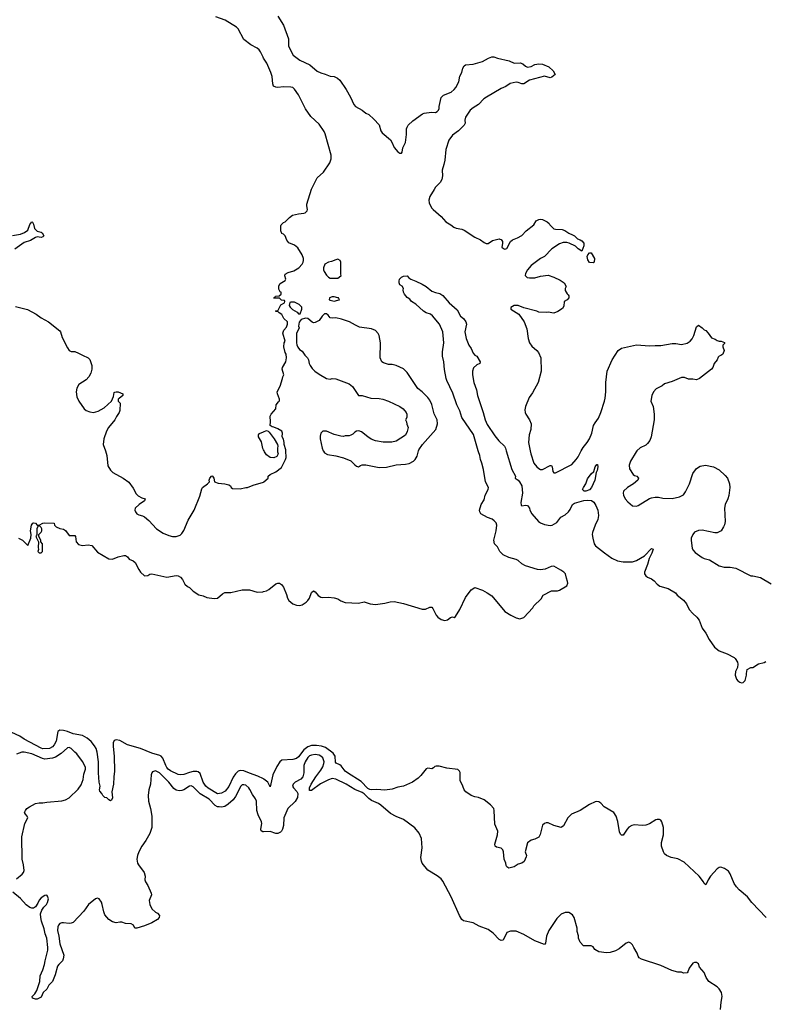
# Model space of a CAD drawing. Header units: inches. Extents: x 2220522 to 2384314, y 721474 to 893490.
# Tile 88 of 256: x 2297402 to 2305343, y 794105 to 804594. Entities that reach past the tile are written whole.
import ezdxf

# ---------------------------------------------------------------- set-up
doc = ezdxf.new("R2010")
doc.units = ezdxf.units.IN
doc.header["$MEASUREMENT"] = 0
for name, color, linetype in [('C2799', 7, 'Continuous'), ('C2890', 7, 'Continuous'), ('C3709', 7, 'Continuous'), ('C3800', 7, 'Continuous')]:
    doc.layers.add(name, color=color, linetype=linetype)

msp = doc.modelspace()

# ---------------------------------------------------------------- linework, layer by layer
at = {"layer": 'C2799', "color": 5}
for points, elevation in [([(2298315, 800000), (2298330, 799950), (2298341, 799841), (2298370, 799795), (2298394, 799770), (2298504, 799710), (2298566, 799666), (2298610, 799604), (2298644, 799544), (2298663, 799523), (2298702, 799502), (2298739, 799490), (2298732, 799470), (2298675, 799430), (2298632, 799390), (2298629, 799369), (2298635, 799350), (2298650, 799331), (2298670, 799318), (2298710, 799308), (2298730, 799298), (2298778, 799258), (2298859, 799170), (2298930, 799124), (2298990, 799098), (2299030, 799089), (2299070, 799089), (2299110, 799102), (2299130, 799120), (2299150, 799151), (2299196, 799264), (2299262, 799370), (2299322, 799518), (2299342, 799598), (2299350, 799611), (2299404, 799650), (2299422, 799670), (2299419, 799690), (2299426, 799710), (2299447, 799733), (2299456, 799730), (2299470, 799710), (2299478, 799670), (2299515, 799655), (2299588, 799648), (2299630, 799639), (2299646, 799630), (2299656, 799610), (2299670, 799599), (2299750, 799596), (2299810, 799611), (2299830, 799611), (2299890, 799636), (2300000, 799669)], 180), ([(2297390, 799072), (2297431, 799051), (2297490, 798994), (2297522, 799070), (2297524, 799110), (2297519, 799150), (2297529, 799210), (2297542, 799230), (2297550, 799235), (2297570, 799231), (2297590, 799211), (2297610, 799211), (2297648, 799230), (2297670, 799234), (2297770, 799230), (2297774, 799210), (2297792, 799192), (2297830, 799172), (2297870, 799165), (2297890, 799151), (2297930, 799098), (2297990, 799098), (2297996, 799090), (2298003, 799030), (2298030, 799004), (2298070, 798993), (2298130, 798999), (2298170, 798991), (2298230, 798923), (2298351, 798851), (2298390, 798846), (2298451, 798871), (2298510, 798886), (2298530, 798885), (2298550, 798871), (2298567, 798847), (2298610, 798828), (2298632, 798812), (2298670, 798736), (2298689, 798709), (2298730, 798671), (2298766, 798674), (2298790, 798687), (2298810, 798691), (2298970, 798654), (2299070, 798673), (2299091, 798671), (2299115, 798655), (2299135, 798630), (2299160, 798580), (2299190, 798556), (2299210, 798546), (2299248, 798508), (2299310, 798467), (2299355, 798455), (2299397, 798437), (2299472, 798428), (2299509, 798431), (2299562, 798478), (2299588, 798492), (2299650, 798491), (2299770, 798521), (2299850, 798521), (2299930, 798495), (2299990, 798499), (2300000, 798502)], 160), ([(2300000, 796506), (2299937, 796537), (2299850, 796566), (2299790, 796592), (2299750, 796596), (2299730, 796590), (2299699, 796561), (2299675, 796525), (2299630, 796427), (2299590, 796375), (2299550, 796355), (2299510, 796348), (2299410, 796406), (2299383, 796430), (2299355, 796470), (2299323, 796563), (2299303, 796583), (2299287, 796587), (2299250, 796586), (2299210, 796576), (2299150, 796553), (2299110, 796549), (2299090, 796554), (2299010, 796593), (2298985, 796610), (2298968, 796628), (2298957, 796650), (2298927, 796727), (2298910, 796747), (2298895, 796755), (2298810, 796779), (2298690, 796829), (2298549, 796869), (2298470, 796916), (2298430, 796924), (2298410, 796916), (2298397, 796890), (2298397, 796850), (2298410, 796750), (2298413, 796590), (2298405, 796530), (2298402, 796450), (2298385, 796370), (2298390, 796306), (2298380, 796280), (2298370, 796274), (2298350, 796285), (2298330, 796304), (2298308, 796310), (2298289, 796329), (2298278, 796350), (2298256, 796376), (2298253, 796390), (2298258, 796430), (2298248, 796470), (2298242, 796570), (2298243, 796690), (2298228, 796790), (2298215, 796830), (2298199, 796859), (2298164, 796904), (2298121, 796941), (2298070, 796969), (2297970, 796988), (2297912, 797012), (2297870, 797023), (2297830, 797027), (2297809, 797010), (2297791, 796910), (2297770, 796868), (2297750, 796847), (2297719, 796830), (2297650, 796828), (2297630, 796833), (2297450, 796928), (2297403, 796963), (2297319, 796999)], 160), ([(2297370, 795442), (2297430, 795490), (2297444, 795510), (2297449, 795530), (2297442, 795590), (2297429, 795650), (2297426, 795890), (2297457, 796030), (2297488, 796090), (2297482, 796110), (2297463, 796130), (2297455, 796150), (2297464, 796170), (2297479, 796190), (2297505, 796210), (2297570, 796245), (2297610, 796253), (2297650, 796250), (2297690, 796259), (2297850, 796274), (2297890, 796284), (2297930, 796306), (2298024, 796396), (2298056, 796444), (2298079, 796501), (2298084, 796556), (2298104, 796610), (2298104, 796630), (2298072, 796692), (2298012, 796772), (2297989, 796790), (2297951, 796831), (2297930, 796841), (2297910, 796839), (2297844, 796776), (2297782, 796738), (2297750, 796727), (2297670, 796718), (2297645, 796725), (2297530, 796774), (2297450, 796790), (2297425, 796790), (2297369, 796771)], 180), ([(2300000, 795942), (2299990, 795941), (2299974, 795954), (2299970, 795970), (2299980, 796030), (2299976, 796050), (2299942, 796122), (2299929, 796169), (2299925, 796270), (2299914, 796294), (2299881, 796341), (2299853, 796393), (2299841, 796410), (2299810, 796438), (2299790, 796445), (2299770, 796443), (2299756, 796430), (2299701, 796319), (2299675, 796285), (2299623, 796237), (2299586, 796214), (2299553, 796207), (2299528, 796208), (2299510, 796210), (2299484, 796224), (2299421, 796290), (2299326, 796346), (2299250, 796423), (2299230, 796432), (2299210, 796429), (2299150, 796390), (2299130, 796383), (2299100, 796380), (2299070, 796388), (2299045, 796405), (2298990, 796473), (2298890, 796571), (2298850, 796592), (2298817, 796583), (2298808, 796572), (2298802, 796550), (2298794, 796450), (2298778, 796390), (2298770, 796330), (2298775, 796270), (2298797, 796190), (2298810, 796110), (2298810, 795990), (2298790, 795925), (2298745, 795850), (2298702, 795790), (2298671, 795730), (2298656, 795690), (2298651, 795650), (2298657, 795610), (2298667, 795590), (2298728, 795508), (2298737, 795470), (2298736, 795430), (2298741, 795410), (2298767, 795370), (2298801, 795290), (2298806, 795270), (2298782, 795210), (2298787, 795167), (2298810, 795123), (2298850, 795087), (2298870, 795075), (2298890, 795051), (2298887, 795030), (2298871, 795010), (2298810, 794973), (2298730, 794941), (2298650, 794915), (2298630, 794918), (2298614, 794950), (2298590, 794963), (2298530, 794966), (2298490, 794979), (2298470, 794981), (2298430, 794975), (2298390, 794984), (2298350, 795009), (2298310, 795058), (2298297, 795090), (2298282, 795170), (2298273, 795193), (2298250, 795228), (2298230, 795235), (2298210, 795229), (2298136, 795170), (2298084, 795096), (2297970, 794978), (2297950, 794969), (2297930, 794966), (2297870, 794975), (2297850, 794974), (2297830, 794966), (2297816, 794950), (2297807, 794930), (2297806, 794890), (2297820, 794830), (2297829, 794750), (2297871, 794630), (2297867, 794590), (2297859, 794570), (2297818, 794530), (2297805, 794510), (2297780, 794420), (2297750, 794350), (2297712, 794310), (2297690, 794268), (2297653, 794230), (2297630, 794181), (2297590, 794161), (2297570, 794161), (2297538, 794170), (2297535, 794190), (2297562, 794218), (2297586, 794254), (2297597, 794283), (2297616, 794350), (2297621, 794410), (2297648, 794472), (2297666, 794530), (2297672, 794570), (2297703, 794683), (2297703, 794710), (2297690, 794810), (2297675, 794855), (2297663, 794910), (2297634, 794990), (2297626, 795030), (2297625, 795070), (2297637, 795110), (2297660, 795140), (2297689, 795170), (2297699, 795190), (2297709, 795230), (2297698, 795258), (2297690, 795268), (2297670, 795264), (2297630, 795239), (2297610, 795215), (2297596, 795184), (2297570, 795142), (2297551, 795129), (2297530, 795129), (2297510, 795136), (2297470, 795165), (2297410, 795234), (2297330, 795300)], 180)]:
    msp.add_lwpolyline(points, dxfattribs=dict(at, elevation=elevation))
at = {"layer": 'C2799', "color": 5, "elevation": 160}
msp.add_lwpolyline([(2297610, 799206), (2297598, 799202), (2297585, 799170), (2297585, 799110), (2297582, 799098), (2297574, 799090), (2297602, 799030), (2297598, 798970), (2297602, 798950), (2297594, 798930), (2297610, 798914), (2297630, 798914), (2297646, 798930), (2297646, 799010), (2297626, 799030), (2297626, 799050), (2297606, 799090), (2297606, 799110), (2297630, 799134), (2297638, 799150), (2297638, 799170), (2297630, 799186)], close=True, dxfattribs=at)
at = {"layer": 'C2890', "color": 5, "elevation": 180}
for points in [[(2300000, 804183), (2299994, 804194), (2299967, 804250), (2299952, 804272), (2299933, 804290), (2299865, 804325), (2299790, 804382), (2299730, 804498), (2299710, 804515), (2299590, 804590), (2299490, 804623)], [(2297324, 802296), (2297410, 802310), (2297455, 802325), (2297489, 802350), (2297509, 802411), (2297530, 802442), (2297537, 802437), (2297550, 802414), (2297561, 802370), (2297590, 802341), (2297631, 802331), (2297642, 802322), (2297658, 802290), (2297650, 802282), (2297630, 802275), (2297590, 802279), (2297570, 802275), (2297518, 802242), (2297450, 802222), (2297349, 802151)], [(2297358, 801538), (2297485, 801505), (2297577, 801457), (2297630, 801419), (2297710, 801375), (2297830, 801281), (2297837, 801270), (2297854, 801210), (2297910, 801098), (2297930, 801071), (2297950, 801058), (2297990, 801058), (2298030, 801043), (2298070, 801019), (2298130, 800993), (2298150, 800974), (2298172, 800910), (2298172, 800870), (2298159, 800830), (2298138, 800790), (2298110, 800758), (2298031, 800709), (2298011, 800670), (2298002, 800630), (2298010, 800578), (2298032, 800530), (2298088, 800450), (2298110, 800430), (2298150, 800416), (2298190, 800410), (2298238, 800422), (2298301, 800459), (2298379, 800530), (2298400, 800580), (2298410, 800622), (2298415, 800625), (2298430, 800631), (2298451, 800631), (2298502, 800610), (2298501, 800590), (2298460, 800560), (2298452, 800550), (2298452, 800530), (2298471, 800510), (2298467, 800430), (2298461, 800410), (2298432, 800368), (2298416, 800330), (2298347, 800250), (2298325, 800210), (2298298, 800130), (2298292, 800070), (2298315, 800000)], [(2300000, 800011), (2299993, 800027), (2299978, 800098), (2299947, 800150), (2299946, 800170), (2299955, 800185), (2300000, 800205)]]:
    msp.add_lwpolyline(points, dxfattribs=at)
at = {"layer": 'C3709', "color": 5}
for points, elevation in [([(2300000, 799669), (2300002, 799670), (2300049, 799710), (2300048, 799730), (2300068, 799750), (2300130, 799778), (2300190, 799822), (2300233, 799907), (2300239, 799930), (2300236, 800000)], 180), ([(2300000, 798502), (2300030, 798510), (2300055, 798525), (2300130, 798583), (2300150, 798591), (2300170, 798591), (2300190, 798576), (2300210, 798550), (2300243, 798470), (2300253, 798430), (2300267, 798407), (2300310, 798371), (2300350, 798357), (2300386, 798354), (2300410, 798361), (2300452, 798388), (2300472, 798408), (2300487, 798433), (2300510, 798492), (2300530, 798511), (2300550, 798498), (2300581, 798461), (2300610, 798443), (2300630, 798439), (2300690, 798443), (2300750, 798436), (2300790, 798426), (2300823, 798403), (2300870, 798385), (2301010, 798378), (2301070, 798391), (2301134, 798370), (2301190, 798364), (2301290, 798378), (2301347, 798393), (2301390, 798396), (2301490, 798376), (2301690, 798315), (2301725, 798315), (2301770, 798335), (2301790, 798337), (2301803, 798323), (2301838, 798250), (2301854, 798230), (2301890, 798204), (2301930, 798194), (2301958, 798202), (2301990, 798225), (2302010, 798234), (2302030, 798227), (2302045, 798235), (2302089, 798310), (2302150, 798439), (2302210, 798521), (2302250, 798545), (2302330, 798516), (2302382, 798490), (2302430, 798456), (2302570, 798291), (2302631, 798251), (2302690, 798222), (2302730, 798212), (2302770, 798225), (2302868, 798330), (2302878, 798350), (2302955, 798425), (2302976, 798464), (2303066, 798510), (2303130, 798511), (2303150, 798518), (2303230, 798562), (2303239, 798590), (2303237, 798610), (2303224, 798644), (2303215, 798690), (2303196, 798710), (2303166, 798730), (2303090, 798771), (2303061, 798770), (2303000, 798740), (2302950, 798732), (2302918, 798738), (2302790, 798776), (2302750, 798798), (2302710, 798834), (2302690, 798844), (2302610, 798864), (2302550, 798895), (2302516, 798930), (2302490, 798979), (2302459, 799010), (2302452, 799050), (2302478, 799150), (2302482, 799210), (2302475, 799235), (2302457, 799257), (2302434, 799274), (2302384, 799290), (2302315, 799330), (2302302, 799350), (2302298, 799370), (2302317, 799430), (2302350, 799478), (2302361, 799530), (2302391, 799589), (2302394, 799610), (2302363, 799670), (2302341, 799801), (2302325, 799870), (2302311, 799910), (2302304, 799950), (2302288, 799990), (2302285, 800000)], 160), ([(2300147, 800000), (2300147, 799990), (2300156, 799970), (2300139, 799941), (2300110, 799925), (2300070, 799929), (2300030, 799959), (2300010, 799990), (2300005, 800000)], 180), ([(2300635, 800000), (2300637, 799997), (2300650, 799981), (2300681, 799961), (2300770, 799947), (2300850, 799926), (2300930, 799896), (2300970, 799851), (2300990, 799836), (2301010, 799831), (2301030, 799845), (2301049, 799851), (2301090, 799851), (2301230, 799823), (2301310, 799827), (2301410, 799851), (2301510, 799859), (2301550, 799867), (2301595, 799890), (2301614, 799910), (2301635, 799945), (2301651, 800000)], 180), ([(2302584, 800000), (2302642, 799802), (2302683, 799730), (2302678, 799710), (2302710, 799688), (2302726, 799670), (2302749, 799630), (2302756, 799550), (2302739, 799450), (2302742, 799422), (2302750, 799416), (2302790, 799424), (2302810, 799418), (2302831, 799390), (2302835, 799370), (2302855, 799330), (2302927, 799250), (2302950, 799233), (2302990, 799218), (2303050, 799205), (2303072, 799208), (2303122, 799238), (2303167, 799293), (2303210, 799321), (2303247, 799353), (2303264, 799376), (2303290, 799428), (2303310, 799445), (2303410, 799472), (2303450, 799476), (2303491, 799471), (2303516, 799456), (2303539, 799419), (2303560, 799370), (2303567, 799313), (2303561, 799270), (2303530, 799210), (2303503, 799130), (2303499, 799110), (2303505, 799070), (2303522, 799010), (2303535, 798990), (2303630, 798913), (2303710, 798857), (2303770, 798829), (2303830, 798817), (2303930, 798820), (2303970, 798832), (2304056, 798884), (2304130, 798961), (2304150, 798954), (2304135, 798910), (2304106, 798854), (2304090, 798790), (2304056, 798710), (2304056, 798690), (2304070, 798671), (2304090, 798656), (2304130, 798639), (2304158, 798618), (2304190, 798581), (2304220, 798560), (2304310, 798536), (2304385, 798490), (2304403, 798463), (2304470, 798411), (2304504, 798370), (2304531, 798310), (2304570, 798267), (2304614, 798230), (2304638, 798198), (2304670, 798111), (2304710, 798058), (2304744, 797990), (2304802, 797910), (2304850, 797870), (2304937, 797837), (2305010, 797801), (2305021, 797790), (2305046, 797750), (2305052, 797730), (2305046, 797694), (2305026, 797650), (2305023, 797610), (2305036, 797570), (2305050, 797551), (2305070, 797538), (2305090, 797531), (2305108, 797532), (2305130, 797554), (2305144, 797610), (2305142, 797630), (2305150, 797672), (2305190, 797692), (2305210, 797692), (2305270, 797731), (2305330, 797745), (2305350, 797758)], 160), ([(2302839, 800000), (2302845, 799970), (2302879, 799870), (2302910, 799831), (2302930, 799813), (2302950, 799804), (2302970, 799803), (2303050, 799845), (2303065, 799845), (2303072, 799832), (2303080, 799780), (2303090, 799768), (2303108, 799768), (2303283, 799857), (2303330, 799908), (2303350, 799938), (2303382, 800000)], 180), ([(2303976, 800000), (2303966, 799990), (2303906, 799890), (2303894, 799850), (2303898, 799810), (2303935, 799750), (2303950, 799739), (2303976, 799730), (2303993, 799710), (2303985, 799690), (2303940, 799650), (2303875, 799610), (2303833, 799570), (2303828, 799550), (2303831, 799530), (2303850, 799491), (2303878, 799458), (2303930, 799416), (2303970, 799411), (2303990, 799418), (2304110, 799495), (2304130, 799501), (2304170, 799507), (2304207, 799507), (2304250, 799497), (2304350, 799495), (2304430, 799510), (2304470, 799534), (2304494, 799566), (2304535, 799650), (2304570, 799761), (2304610, 799814), (2304650, 799836), (2304707, 799847), (2304790, 799831), (2304850, 799797), (2304917, 799737), (2304939, 799710), (2304961, 799650), (2304965, 799610), (2304955, 799525), (2304944, 799490), (2304915, 799430), (2304908, 799390), (2304914, 799250), (2304908, 799212), (2304899, 799190), (2304871, 799150), (2304830, 799129), (2304806, 799126), (2304670, 799157), (2304630, 799153), (2304590, 799133), (2304570, 799109), (2304555, 799070), (2304553, 799047), (2304564, 798964), (2304570, 798948), (2304597, 798917), (2304670, 798865), (2304690, 798854), (2304750, 798839), (2304850, 798776), (2304903, 798763), (2304970, 798761), (2305030, 798751), (2305190, 798671), (2305210, 798671), (2305291, 798651), (2305405, 798585)], 180), ([(2305351, 795030), (2305199, 795190), (2305153, 795250), (2305064, 795324), (2305035, 795355), (2305012, 795392), (2304970, 795496), (2304950, 795525), (2304910, 795552), (2304870, 795565), (2304850, 795563), (2304830, 795550), (2304760, 795470), (2304734, 795430), (2304710, 795378), (2304690, 795394), (2304683, 795410), (2304637, 795470), (2304478, 795618), (2304410, 795655), (2304341, 795670), (2304290, 795691), (2304271, 795710), (2304259, 795730), (2304237, 795790), (2304239, 795830), (2304258, 795910), (2304259, 795990), (2304242, 796050), (2304230, 796067), (2304215, 796075), (2304190, 796075), (2304177, 796070), (2304110, 796029), (2304070, 796015), (2304030, 796010), (2303950, 796016), (2303921, 796010), (2303890, 795991), (2303870, 795970), (2303830, 795906), (2303810, 795906), (2303799, 795919), (2303790, 795942), (2303772, 796052), (2303755, 796110), (2303730, 796149), (2303626, 796210), (2303590, 796249), (2303570, 796263), (2303550, 796266), (2303530, 796261), (2303470, 796235), (2303370, 796170), (2303279, 796130), (2303240, 796090), (2303194, 796006), (2303170, 795990), (2303090, 796010), (2303030, 796038), (2303010, 796039), (2302990, 796033), (2302970, 796014), (2302945, 795915), (2302930, 795885), (2302890, 795864), (2302850, 795855), (2302810, 795826), (2302786, 795730), (2302798, 795690), (2302796, 795676), (2302774, 795626), (2302751, 795609), (2302710, 795599), (2302670, 795570), (2302610, 795555), (2302590, 795569), (2302583, 795583), (2302579, 795610), (2302563, 795650), (2302556, 795730), (2302549, 795750), (2302530, 795769), (2302479, 795779), (2302465, 795790), (2302464, 795810), (2302490, 795910), (2302493, 795950), (2302464, 796024), (2302456, 796170), (2302451, 796190), (2302417, 796230), (2302350, 796282), (2302290, 796308), (2302250, 796315), (2302210, 796330), (2302152, 796370), (2302135, 796390), (2302122, 796430), (2302094, 796490), (2302093, 796573), (2302087, 796590), (2302070, 796605), (2301950, 796621), (2301870, 796642), (2301838, 796642), (2301823, 796637), (2301810, 796624), (2301790, 796613), (2301750, 796621), (2301730, 796612), (2301676, 796544), (2301645, 796515), (2301587, 796473), (2301490, 796430), (2301430, 796417), (2301370, 796396), (2301290, 796386), (2301205, 796395), (2301150, 796390), (2301130, 796393), (2301110, 796405), (2301039, 796479), (2300893, 796570), (2300869, 796590), (2300825, 796645), (2300810, 796657), (2300773, 796673), (2300766, 796686), (2300763, 796750), (2300739, 796779), (2300660, 796840), (2300615, 796855), (2300564, 796864), (2300510, 796862), (2300470, 796849), (2300430, 796816), (2300370, 796740), (2300350, 796725), (2300310, 796712), (2300194, 796706), (2300171, 796689), (2300140, 796640), (2300098, 796550), (2300070, 796422), (2300045, 796470), (2300004, 796504), (2300000, 796506)], 160), ([(2304866, 794050), (2304873, 794130), (2304884, 794190), (2304876, 794230), (2304852, 794272), (2304830, 794293), (2304741, 794350), (2304712, 794392), (2304690, 794444), (2304641, 794501), (2304630, 794535), (2304610, 794549), (2304590, 794549), (2304570, 794542), (2304531, 794490), (2304518, 794450), (2304510, 794442), (2304470, 794438), (2304450, 794449), (2304410, 794449), (2304346, 794466), (2304230, 794519), (2304025, 794585), (2304001, 794601), (2303990, 794618), (2303979, 794650), (2303942, 794710), (2303930, 794738), (2303910, 794758), (2303890, 794768), (2303862, 794758), (2303785, 794695), (2303746, 794674), (2303690, 794659), (2303650, 794654), (2303570, 794664), (2303528, 794690), (2303510, 794718), (2303488, 794728), (2303406, 794730), (2303370, 794768), (2303355, 794810), (2303354, 794834), (2303340, 794880), (2303338, 794918), (2303309, 795030), (2303290, 795058), (2303250, 795082), (2303210, 795084), (2303170, 795064), (2303121, 795019), (2303037, 794890), (2303014, 794830), (2303003, 794757), (2302990, 794744), (2302890, 794783), (2302770, 794849), (2302690, 794883), (2302670, 794886), (2302630, 794883), (2302591, 794869), (2302551, 794789), (2302530, 794785), (2302510, 794797), (2302444, 794864), (2302390, 794903), (2302297, 794937), (2302230, 794972), (2302130, 794994), (2302110, 795010), (2302085, 795050), (2301998, 795250), (2301910, 795417), (2301890, 795441), (2301850, 795474), (2301750, 795535), (2301690, 795608), (2301681, 795630), (2301676, 795670), (2301689, 795771), (2301682, 795870), (2301656, 795930), (2301610, 795986), (2301490, 796075), (2301410, 796106), (2301350, 796137), (2301247, 796227), (2301223, 796243), (2301150, 796276), (2301119, 796299), (2301070, 796349), (2301050, 796362), (2300973, 796393), (2300880, 796450), (2300770, 796505), (2300730, 796510), (2300690, 796498), (2300607, 796453), (2300510, 796382), (2300490, 796382), (2300490, 796410), (2300507, 796450), (2300557, 796530), (2300610, 796601), (2300630, 796635), (2300643, 796670), (2300645, 796690), (2300630, 796730), (2300610, 796748), (2300590, 796758), (2300550, 796766), (2300510, 796761), (2300490, 796753), (2300470, 796735), (2300443, 796690), (2300429, 796650), (2300429, 796570), (2300417, 796530), (2300395, 796505), (2300337, 796470), (2300314, 796450), (2300308, 796430), (2300319, 796410), (2300353, 796373), (2300363, 796350), (2300360, 796310), (2300335, 796265), (2300258, 796190), (2300215, 796090), (2300211, 796010), (2300202, 795970), (2300191, 795949), (2300180, 795940), (2300150, 795925), (2300130, 795926), (2300070, 795946), (2300000, 795942)], 180)]:
    msp.add_lwpolyline(points, dxfattribs=dict(at, elevation=elevation))
at = {"layer": 'C3709', "color": 5, "elevation": 160}
msp.add_lwpolyline([(2303430, 799572), (2303412, 799572), (2303396, 799590), (2303405, 799610), (2303432, 799648), (2303450, 799702), (2303490, 799757), (2303518, 799782), (2303530, 799830), (2303550, 799855), (2303554, 799854), (2303559, 799830), (2303553, 799790), (2303541, 799770), (2303527, 799690), (2303491, 799609), (2303470, 799587)], close=True, dxfattribs=at)
at = {"layer": 'C3800', "color": 5}
for points, elevation in [([(2300150, 804630), (2300210, 804537), (2300266, 804390), (2300266, 804310), (2300315, 804215), (2300384, 804164), (2300491, 804111), (2300570, 804044), (2300610, 804027), (2300655, 804015), (2300709, 803991), (2300750, 803987), (2300786, 803970), (2300810, 803951), (2300878, 803850), (2300927, 803767), (2300959, 803690), (2300977, 803670), (2301050, 803630), (2301090, 803599), (2301121, 803582), (2301175, 803535), (2301232, 803472), (2301249, 803410), (2301263, 803390), (2301350, 803313), (2301365, 803290), (2301390, 803231), (2301430, 803185), (2301450, 803172), (2301470, 803172), (2301477, 803183), (2301484, 803230), (2301510, 803287), (2301521, 803370), (2301523, 803430), (2301528, 803450), (2301540, 803470), (2301590, 803515), (2301693, 803590), (2301710, 803598), (2301788, 803608), (2301830, 803604), (2301850, 803614), (2301864, 803630), (2301869, 803649), (2301870, 803670), (2301890, 803765), (2301915, 803790), (2301997, 803823), (2302030, 803850), (2302048, 803872), (2302080, 803930), (2302090, 803992), (2302112, 804030), (2302123, 804077), (2302137, 804103), (2302150, 804114), (2302230, 804121), (2302330, 804147), (2302395, 804185), (2302430, 804199), (2302450, 804199), (2302490, 804184), (2302614, 804154), (2302670, 804131), (2302733, 804133), (2302762, 804122), (2302790, 804098), (2302810, 804088), (2302850, 804096), (2302890, 804116), (2302930, 804123), (2302970, 804119), (2303038, 804090), (2303085, 804050), (2303105, 804010), (2303070, 803981), (2303050, 803976), (2302990, 803993), (2302830, 803948), (2302770, 803911), (2302750, 803910), (2302710, 803925), (2302690, 803927), (2302627, 803913), (2302579, 803881), (2302530, 803861), (2302374, 803770), (2302347, 803750), (2302290, 803689), (2302230, 803656), (2302200, 803630), (2302150, 803557), (2302142, 803522), (2302147, 803490), (2302137, 803470), (2302074, 803410), (2302010, 803362), (2301972, 803310), (2301939, 803210), (2301930, 803098), (2301920, 803050), (2301901, 802990), (2301906, 802930), (2301898, 802890), (2301880, 802860), (2301831, 802809), (2301815, 802785), (2301769, 802710), (2301760, 802670), (2301762, 802642), (2301788, 802590), (2301805, 802570), (2301890, 802496), (2301942, 802442), (2301995, 802410), (2302025, 802385), (2302050, 802373), (2302110, 802361), (2302135, 802350), (2302250, 802277), (2302310, 802250), (2302350, 802219), (2302370, 802211), (2302390, 802211), (2302438, 802242), (2302510, 802259), (2302517, 802257), (2302530, 802251), (2302544, 802230), (2302545, 802210), (2302536, 802170), (2302555, 802155), (2302570, 802150), (2302590, 802158), (2302628, 802232), (2302651, 802249), (2302705, 802270), (2302750, 802296), (2302797, 802343), (2302877, 802410), (2302901, 802450), (2302930, 802464), (2302950, 802469), (2302970, 802465), (2303019, 802439), (2303042, 802422), (2303048, 802408), (2303090, 802367), (2303110, 802362), (2303180, 802360), (2303208, 802348), (2303250, 802319), (2303290, 802303), (2303310, 802291), (2303341, 802261), (2303372, 802250), (2303390, 802238), (2303410, 802212), (2303410, 802186), (2303390, 802129), (2303350, 802154), (2303320, 802180), (2303254, 802214), (2303230, 802221), (2303190, 802222), (2303150, 802206), (2303070, 802152), (2302990, 802070), (2302950, 802049), (2302850, 801977), (2302810, 801929), (2302788, 801890), (2302787, 801870), (2302797, 801857), (2302808, 801848), (2302830, 801843), (2302890, 801843), (2302950, 801861), (2303030, 801871), (2303091, 801851), (2303158, 801818), (2303202, 801790), (2303222, 801750), (2303212, 801730), (2303212, 801710), (2303232, 801672), (2303244, 801664), (2303251, 801651), (2303252, 801630), (2303232, 801610), (2303202, 801590), (2303197, 801543), (2303184, 801516), (2303135, 801485), (2303090, 801469), (2303030, 801479), (2303010, 801475), (2302930, 801479), (2302910, 801489), (2302770, 801524), (2302710, 801549), (2302670, 801548), (2302633, 801527), (2302632, 801510), (2302718, 801458), (2302776, 801376), (2302802, 801302), (2302816, 801196), (2302831, 801150), (2302855, 801115), (2302911, 801070), (2302928, 801048), (2302954, 800990), (2302956, 800850), (2302925, 800730), (2302862, 800618), (2302828, 800570), (2302788, 800472), (2302783, 800437), (2302785, 800410), (2302793, 800390), (2302833, 800330), (2302850, 800290), (2302846, 800230), (2302827, 800170), (2302822, 800090), (2302839, 800000)], 180), ([(2300236, 800000), (2300236, 800010), (2300219, 800070), (2300219, 800090), (2300210, 800126), (2300199, 800150), (2300201, 800190), (2300193, 800210), (2300150, 800237), (2300110, 800254), (2300090, 800255), (2300068, 800270), (2300075, 800310), (2300069, 800370), (2300079, 800390), (2300129, 800450), (2300134, 800490), (2300157, 800523), (2300168, 800532), (2300168, 800552), (2300147, 800607), (2300146, 800630), (2300178, 800690), (2300202, 800770), (2300204, 800790), (2300215, 800810), (2300198, 800870), (2300202, 800890), (2300235, 800950), (2300242, 800990), (2300239, 801030), (2300229, 801050), (2300215, 801110), (2300218, 801150), (2300228, 801170), (2300204, 801256), (2300215, 801285), (2300242, 801318), (2300255, 801350), (2300254, 801374), (2300215, 801410), (2300195, 801455), (2300166, 801470), (2300150, 801486), (2300130, 801486), (2300126, 801490), (2300130, 801494), (2300150, 801494), (2300182, 801558), (2300222, 801578), (2300226, 801590), (2300222, 801602), (2300190, 801606), (2300170, 801626), (2300110, 801626), (2300108, 801630), (2300122, 801638), (2300126, 801650), (2300167, 801653), (2300186, 801670), (2300186, 801690), (2300176, 801696), (2300163, 801723), (2300163, 801757), (2300176, 801784), (2300230, 801814), (2300238, 801830), (2300225, 801865), (2300230, 801882), (2300260, 801900), (2300323, 801917), (2300375, 801950), (2300409, 801990), (2300421, 802010), (2300426, 802030), (2300424, 802050), (2300410, 802089), (2300365, 802165), (2300330, 802193), (2300270, 802215), (2300246, 802246), (2300229, 802290), (2300210, 802309), (2300195, 802315), (2300185, 802345), (2300182, 802398), (2300186, 802410), (2300210, 802432), (2300230, 802442), (2300274, 802486), (2300309, 802511), (2300370, 802527), (2300430, 802531), (2300444, 802536), (2300463, 802557), (2300469, 802570), (2300459, 802610), (2300459, 802630), (2300510, 802790), (2300570, 802910), (2300638, 802970), (2300706, 803070), (2300720, 803110), (2300719, 803150), (2300656, 803376), (2300644, 803404), (2300590, 803480), (2300502, 803562), (2300445, 803645), (2300372, 803792), (2300330, 803852), (2300312, 803870), (2300290, 803876), (2300210, 803877), (2300150, 803872), (2300130, 803875), (2300106, 803886), (2300098, 803910), (2300090, 803990), (2300076, 804030), (2300033, 804130), (2300000, 804183)], 180), ([(2302285, 800000), (2302234, 800174), (2302110, 800356), (2302088, 800428), (2302058, 800490), (2302014, 800614), (2301950, 800750), (2301944, 800770), (2301927, 800867), (2301920, 800950), (2301905, 801010), (2301906, 801054), (2301921, 801150), (2301910, 801270), (2301872, 801352), (2301800, 801440), (2301778, 801458), (2301730, 801470), (2301703, 801490), (2301622, 801562), (2301575, 801590), (2301558, 801618), (2301530, 801635), (2301501, 801670), (2301489, 801691), (2301485, 801715), (2301488, 801730), (2301475, 801755), (2301449, 801770), (2301442, 801790), (2301442, 801810), (2301448, 801830), (2301469, 801851), (2301490, 801861), (2301530, 801865), (2301545, 801845), (2301568, 801828), (2301622, 801810), (2301690, 801775), (2301731, 801750), (2301790, 801702), (2301830, 801687), (2301877, 801677), (2301910, 801656), (2301977, 801577), (2302063, 801503), (2302097, 801437), (2302130, 801410), (2302154, 801374), (2302159, 801350), (2302143, 801270), (2302157, 801197), (2302186, 801126), (2302210, 801090), (2302230, 801043), (2302250, 801021), (2302271, 801010), (2302306, 800950), (2302302, 800930), (2302270, 800918), (2302234, 800886), (2302223, 800850), (2302223, 800810), (2302237, 800730), (2302268, 800652), (2302278, 800590), (2302339, 800410), (2302359, 800330), (2302382, 800282), (2302462, 800162), (2302506, 800106), (2302565, 800050), (2302575, 800030), (2302584, 800000)], 160), ([(2301651, 800000), (2301654, 800010), (2301693, 800067), (2301835, 800230), (2301852, 800288), (2301847, 800330), (2301816, 800396), (2301790, 800495), (2301770, 800541), (2301750, 800569), (2301690, 800629), (2301644, 800664), (2301530, 800834), (2301490, 800874), (2301410, 800909), (2301370, 800919), (2301330, 800922), (2301278, 800938), (2301258, 800950), (2301242, 800990), (2301244, 801150), (2301239, 801190), (2301229, 801230), (2301219, 801250), (2301190, 801284), (2301150, 801299), (2301020, 801320), (2300978, 801338), (2300914, 801374), (2300830, 801402), (2300770, 801417), (2300730, 801414), (2300710, 801419), (2300687, 801447), (2300670, 801459), (2300650, 801459), (2300623, 801437), (2300590, 801389), (2300550, 801369), (2300530, 801366), (2300518, 801370), (2300470, 801409), (2300447, 801413), (2300401, 801399), (2300378, 801370), (2300371, 801330), (2300378, 801310), (2300351, 801250), (2300351, 801150), (2300355, 801130), (2300365, 801105), (2300382, 801082), (2300410, 801062), (2300439, 801019), (2300467, 800990), (2300479, 800970), (2300484, 800930), (2300494, 800910), (2300517, 800877), (2300544, 800850), (2300590, 800817), (2300670, 800771), (2300710, 800765), (2300729, 800771), (2300770, 800767), (2300910, 800714), (2300945, 800685), (2301010, 800592), (2301050, 800591), (2301142, 800562), (2301230, 800559), (2301270, 800551), (2301331, 800531), (2301450, 800475), (2301485, 800450), (2301518, 800410), (2301525, 800390), (2301524, 800356), (2301512, 800330), (2301522, 800310), (2301525, 800285), (2301538, 800250), (2301530, 800206), (2301510, 800169), (2301410, 800104), (2301366, 800094), (2301273, 800093), (2301190, 800109), (2301147, 800127), (2301109, 800149), (2301043, 800203), (2301014, 800214), (2300990, 800209), (2300970, 800199), (2300950, 800179), (2300930, 800169), (2300910, 800162), (2300870, 800162), (2300850, 800155), (2300824, 800156), (2300750, 800174), (2300670, 800209), (2300631, 800209), (2300611, 800190), (2300603, 800157), (2300603, 800130), (2300623, 800030), (2300635, 800000)], 180), ([(2303382, 800000), (2303402, 800038), (2303445, 800090), (2303471, 800129), (2303494, 800190), (2303514, 800270), (2303530, 800300), (2303566, 800350), (2303592, 800408), (2303631, 800530), (2303637, 800563), (2303644, 800630), (2303646, 800730), (2303659, 800850), (2303711, 800969), (2303777, 801070), (2303810, 801093), (2303970, 801131), (2304110, 801119), (2304170, 801124), (2304230, 801122), (2304350, 801145), (2304390, 801144), (2304450, 801135), (2304510, 801147), (2304544, 801170), (2304565, 801195), (2304583, 801230), (2304610, 801322), (2304630, 801338), (2304671, 801311), (2304690, 801291), (2304710, 801282), (2304735, 801255), (2304770, 801205), (2304810, 801191), (2304830, 801178), (2304850, 801171), (2304871, 801171), (2304910, 801154), (2304910, 801146), (2304892, 801128), (2304891, 801110), (2304905, 801070), (2304891, 801030), (2304870, 801015), (2304851, 801009), (2304842, 800998), (2304831, 800970), (2304798, 800930), (2304785, 800890), (2304771, 800870), (2304642, 800770), (2304610, 800759), (2304570, 800766), (2304526, 800766), (2304481, 800781), (2304450, 800782), (2304350, 800740), (2304270, 800713), (2304246, 800694), (2304180, 800660), (2304151, 800630), (2304133, 800590), (2304123, 800530), (2304150, 800474), (2304158, 800390), (2304158, 800330), (2304128, 800150), (2304113, 800110), (2304090, 800080), (2304070, 800063), (2304010, 800034), (2303976, 800000)], 180), ([(2300000, 800205), (2300030, 800219), (2300050, 800212), (2300060, 800200), (2300111, 800130), (2300148, 800068), (2300151, 800050), (2300147, 800030), (2300147, 800000)], 180), ([(2300005, 800000), (2300000, 800011)], 180)]:
    msp.add_lwpolyline(points, dxfattribs=dict(at, elevation=elevation))
at = {"layer": 'C3800', "color": 5, "elevation": 180}
for points in [[(2300790, 802041), (2300770, 802037), (2300723, 802017), (2300690, 802009), (2300652, 801990), (2300638, 801950), (2300638, 801930), (2300645, 801910), (2300670, 801872), (2300690, 801852), (2300710, 801842), (2300790, 801842), (2300806, 801850), (2300826, 801870), (2300822, 801882), (2300821, 802010), (2300815, 802030)], [(2303510, 802002), (2303470, 802008), (2303454, 802034), (2303447, 802070), (2303453, 802090), (2303470, 802111), (2303490, 802111), (2303523, 802050), (2303522, 802010)], [(2300750, 801643), (2300730, 801643), (2300701, 801630), (2300698, 801610), (2300707, 801607), (2300750, 801596), (2300790, 801606), (2300808, 801610), (2300798, 801630), (2300792, 801632)], [(2300330, 801586), (2300290, 801586), (2300278, 801582), (2300272, 801550), (2300282, 801530), (2300306, 801506), (2300357, 801477), (2300370, 801462), (2300390, 801462), (2300406, 801510), (2300406, 801530), (2300380, 801560)]]:
    msp.add_lwpolyline(points, close=True, dxfattribs=at)

doc.saveas('drawing.dxf')
